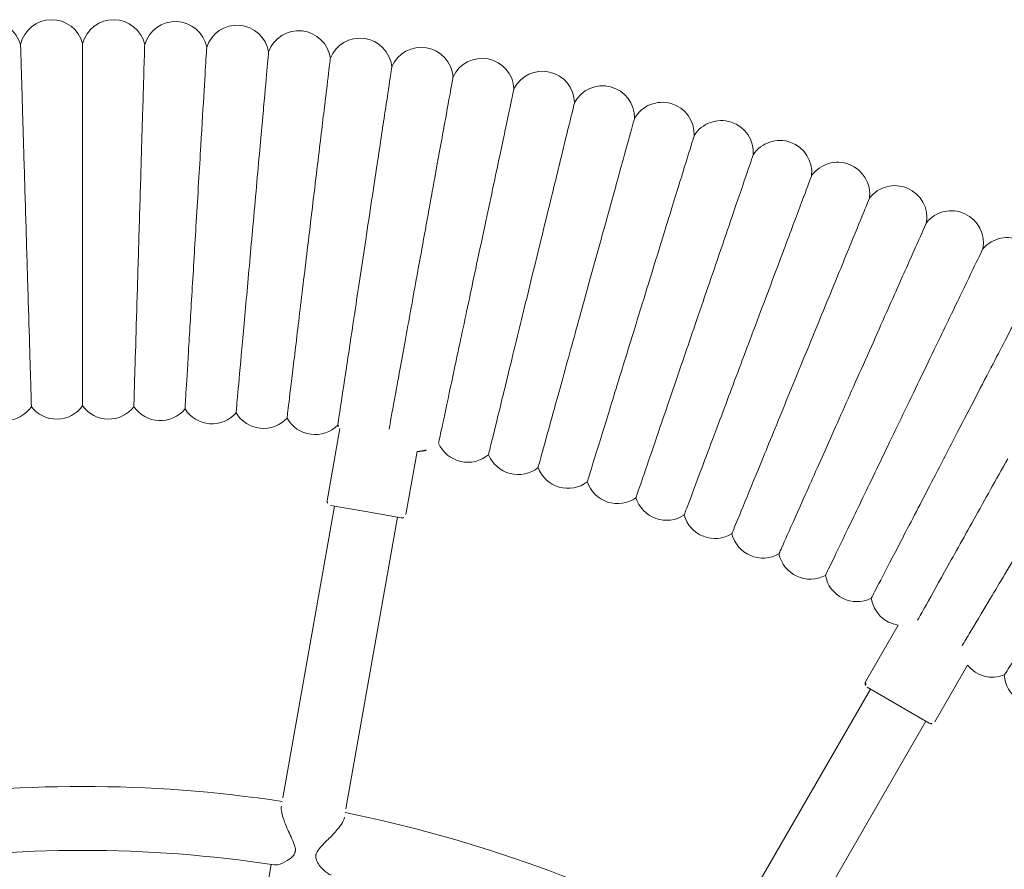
# Model space of a CAD drawing. Header units: metres. Extents: x 5484066 to 5586315, y 5680530 to 5718493.
# Tile 88 of 110: x 5516296.417 to 5516296.664, y 5683347.565 to 5683347.777. Entities that reach past the tile are written whole.
import ezdxf

# ---------------------------------------------------------------- set-up
doc = ezdxf.new("R2010")
doc.units = ezdxf.units.M
doc.layers.add('01-SIM Weglinie-PZT-PTW_06-10-2025$0$A-Plac-Zabaw', color=81, linetype='Continuous')
doc.layers.add('_xref', color=7, linetype='Continuous')

# ---------------------------------------------------------------- blocks, each defined once
blk = doc.blocks.new('01-SIM Weglinie-PZT-PTW_06-10-2025$0$Bocianie gniazdo-Junior')
at = {"lineweight": 0}
for p, q in [((-35.15899762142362, 21.3417174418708), (-36.57679576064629, 22.16028357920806)), ((-35.12239508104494, 21.20511490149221), (-35.57239508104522, 20.42569203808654)), ((-28.74874834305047, 17.40981818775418), (-35.17239508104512, 21.11851236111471)), ((-36.15899762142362, 19.60966663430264), (-37.57679576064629, 20.42823277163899)), ((-35.57239508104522, 20.42569203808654), (-36.02239508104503, 19.64626917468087)), ((-35.97239508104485, 19.73287171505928), (-29.54874834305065, 16.02417754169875)), ((-40.34354752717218, 8.112710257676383), (-41.92228779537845, 8.391084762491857)), ((-40.26243156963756, 7.996864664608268), (-40.41871492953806, 7.110537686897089)), ((-32.97509483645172, 6.610367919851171), (-40.27979638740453, 7.898383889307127)), ((-40.41871492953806, 7.110537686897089), (-40.5749982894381, 6.224210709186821)), ((-40.69084388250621, 6.143094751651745), (-42.49762087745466, 6.461678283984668)), ((-40.55763347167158, 6.322691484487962), (-33.25293192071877, 5.034675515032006)), ((-31.58594005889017, 4.740739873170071), (-25.72082432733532, 3.706561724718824))]:
    blk.add_line(p, q, dxfattribs=at)
for centre, radius, start, end in [((-36.37558049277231, 23.87953133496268), 0.8000000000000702, 273.3640976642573, 19.77875947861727), ((-46.47787058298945, 23.15178180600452), 0.8000000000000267, 77.38750444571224, 229.469638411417), ((-37.07300545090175, 22.78779927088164), 0.8000000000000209, 308.3352778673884, 21.49304519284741), ((-47.14900311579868, 21.75816074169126), 0.79999999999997, 79.10179015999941, 231.1839241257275), ((-35.20899762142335, 21.25511490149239), 0.09999999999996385, 330.0000000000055, 59.99999999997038), ((-47.77814444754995, 20.34508617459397), 0.8000000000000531, 80.81607587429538, 232.8982098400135), ((-38.36834513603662, 20.54420512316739), 0.8000000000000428, 278.5069548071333, 351.6647221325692), ((-48.36473141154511, 18.91382299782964), 0.7999999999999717, 82.53036158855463, 234.612495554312), ((-38.96510035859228, 19.39435136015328), 0.8000000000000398, 280.2212405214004, 26.63590233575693), ((-36.10899762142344, 19.69626917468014), 0.1000000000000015, 239.9999999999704, 330.0000000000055), ((-39.52719008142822, 18.2271600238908), 0.7999999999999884, 281.9355262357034, 28.35018805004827), ((-48.90823893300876, 17.46565238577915), 0.8000000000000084, 84.24464730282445, 236.3267812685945), ((-40.05411115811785, 17.04367590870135), 0.7999999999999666, 283.6498119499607, 30.06447376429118), ((-49.40818049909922, 16.0018706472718), 0.7999999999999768, 85.95893301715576, 238.0410669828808), ((-40.54539192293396, 15.84495839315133), 0.7999999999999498, 285.364097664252, 31.77875947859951), ((-0.2385586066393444, 0.0256920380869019), 33.30000000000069, 151.3766076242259, 168.6233923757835), ((-49.8641085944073, 14.52378806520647), 0.8000000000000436, 87.67321873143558, 239.755352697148), ((-41.00059261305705, 14.63208049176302), 0.8000000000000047, 287.0783833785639, 33.49304519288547), ((-50.27561510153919, 13.03272772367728), 0.8000000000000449, 89.38750444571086, 241.469638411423), ((-41.41930576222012, 13.40612789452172), 0.7999999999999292, 288.7926690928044, 35.20733090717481), ((-41.80115656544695, 12.16819799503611), 0.800000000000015, 290.5069548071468, 36.92161662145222), ((-50.64233166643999, 11.53002432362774), 0.7999999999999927, 91.10179015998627, 243.1839241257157), ((-42.14580321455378, 10.91939890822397), 0.8000000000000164, 292.2212405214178, 38.63590233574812), ((-50.96393002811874, 10.01702298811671), 0.7999999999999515, 92.81607587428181, 244.8982098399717), ((-42.45293720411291, 9.660848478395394), 0.7999999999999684, 293.9355262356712, 40.35018805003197), ((-51.24012231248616, 8.495078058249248), 0.7999999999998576, 94.53036158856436, 246.6124955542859), ((-42.72228360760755, 8.393673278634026), 0.7999999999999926, 359.8146108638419, 42.0644737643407), ((-40.36091234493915, 8.014229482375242), 0.100000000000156, 350.0000000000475, 79.99999999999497), ((-51.47066129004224, 6.965551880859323), 0.799999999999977, 96.24464730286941, 248.3267812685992), ((-43.14668329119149, 5.837992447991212), 0.8000000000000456, 299.0783833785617, 45.49304519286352), ((-42.9536013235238, 7.11900760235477), 0.7999999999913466, 297.3640976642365, 304.7485213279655), ((-51.65534059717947, 5.429813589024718), 0.800000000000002, 97.95893301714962, 250.0410669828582), ((-40.67347906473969, 6.241575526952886), 0.1000000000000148, 260.0000000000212, 349.9999999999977), ((-43.30135667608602, 4.551774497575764), 0.7999999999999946, 300.7926690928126, 47.20733090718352), ((-0.2385586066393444, 0.0256920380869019), 33.30000000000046, 171.3766076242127, 188.6233923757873), ((-0.2385586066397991, 0.0256920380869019), 31.7000000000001, 171.3096996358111, 188.6903003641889), ((-51.79399492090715, 3.889237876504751), 0.7999999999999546, 99.67321873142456, 251.755352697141), ((-43.41748302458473, 3.261505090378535), 0.7999999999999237, 302.5069548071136, 48.92161662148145), ((-51.88650014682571, 2.345203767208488), 0.7999999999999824, 101.3875044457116, 253.4696384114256), ((-43.4949583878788, 1.968339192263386), 0.7999999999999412, 304.2212405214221, 50.63590233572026), ((-51.93277347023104, 0.799093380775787), 0.800000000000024, 103.1017901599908, 255.1839241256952), ((-43.53371341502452, 0.6734343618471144), 0.8000000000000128, 305.9355262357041, 52.35018805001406), ((-51.93277347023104, -0.7477093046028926), 0.800000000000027, 104.8160758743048, 256.8982098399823), ((-43.53371341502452, -0.62205028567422), 0.8000000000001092, 307.6498119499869, 54.06447376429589), ((-43.4949583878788, -1.916955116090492), 0.8000000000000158, 309.3640976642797, 55.77875947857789), ((-51.88650014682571, -2.293819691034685), 0.8000000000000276, 106.5303615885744, 258.6124955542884)]:
    blk.add_arc(centre, radius, start, end, dxfattribs=at)
for points, knots in [([(-40.28202787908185, 25.60643277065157), (-39.78314961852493, 25.28773722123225), (-39.28606934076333, 24.97019026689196), (-38.34960763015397, 24.37195578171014), (-37.91959595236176, 24.09725387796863), (-37.18525299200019, 23.62813775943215), (-36.88837701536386, 23.43848617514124), (-36.46937824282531, 23.17081958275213), (-36.35140307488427, 23.09545418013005), (-36.32962862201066, 23.08154413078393), (-36.3286358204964, 23.08090990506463), (-36.328635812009, 23.08090989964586)], [0, 0, 0, 0, 1.7768362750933, 1.7768362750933, 3.56156140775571, 3.56156140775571, 5.352037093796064, 5.352037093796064, 7.144285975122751, 7.144285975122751, 7.324569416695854, 7.324569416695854, 7.324569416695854, 7.324569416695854]), ([(-41.02936549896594, 24.39706460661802), (-40.52117659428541, 24.09343587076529), (-40.01481922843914, 23.79090142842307), (-39.06088018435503, 23.22094938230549), (-38.62284313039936, 22.95923442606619), (-37.87479501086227, 22.51229648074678), (-37.5723783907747, 22.33161096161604), (-37.21605505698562, 22.11871768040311), (-37.1149141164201, 22.05828878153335), (-37.05766011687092, 22.02408110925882)], [0, 0, 0, 0, 1.776836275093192, 1.776836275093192, 3.56156140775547, 3.56156140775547, 5.352037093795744, 5.352037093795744, 6.552547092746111, 6.552547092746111, 6.552547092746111, 6.552547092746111]), ([(-46.30318572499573, 23.93247713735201), (-46.30318281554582, 23.93247562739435), (-46.23742072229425, 23.89834618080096), (-45.94464478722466, 23.74640027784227), (-45.6844956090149, 23.61138712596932), (-45.00001521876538, 23.25615304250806), (-44.58516647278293, 23.04085335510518), (-43.85574063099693, 22.66229332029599), (-43.57936197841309, 22.51885733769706), (-43.00614230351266, 22.22136573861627), (-42.71099430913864, 22.06818877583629), (-42.41386456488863, 21.91398331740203)], [21.67347738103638, 21.67347738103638, 21.67347738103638, 21.67347738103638, 23.11543581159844, 23.11543581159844, 24.91656177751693, 24.91656177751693, 26.69231811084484, 26.69231811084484, 27.68926990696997, 27.68926990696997, 28.69405322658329, 28.69405322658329, 28.69405322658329, 28.69405322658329]), ([(-41.7401898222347, 23.16588076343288), (-41.22314517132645, 22.87759062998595), (-40.70796397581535, 22.59033950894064), (-39.73740150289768, 22.04918008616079), (-39.29173117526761, 21.80068634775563), (-38.53064750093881, 21.37632664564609), (-38.22296094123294, 21.20476892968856), (-37.86042828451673, 21.00263051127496), (-37.75752485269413, 20.94525433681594), (-37.69927313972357, 20.91277475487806)], [0, 0, 0, 0, 1.776836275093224, 1.776836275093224, 3.561561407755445, 3.561561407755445, 5.352037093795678, 5.352037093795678, 6.552547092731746, 6.552547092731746, 6.552547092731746, 6.552547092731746]), ([(-46.99775130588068, 22.54373243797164), (-46.99774835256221, 22.54373101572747), (-46.93099469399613, 22.51158414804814), (-46.63380426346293, 22.3684647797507), (-46.36973253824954, 22.24129453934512), (-45.67493150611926, 21.90669599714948), (-45.25382764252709, 21.70390306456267), (-44.51340346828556, 21.34733357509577), (-44.23285755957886, 21.21222978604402), (-43.65099483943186, 20.93201946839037), (-43.35139658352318, 20.78774055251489), (-43.04978669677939, 20.64249288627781)], [21.67347738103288, 21.67347738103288, 21.67347738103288, 21.67347738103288, 23.11543581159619, 23.11543581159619, 24.91656177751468, 24.91656177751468, 26.69231811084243, 26.69231811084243, 27.68926990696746, 27.68926990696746, 28.69405322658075, 28.69405322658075, 28.69405322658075, 28.69405322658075]), ([(-42.41386456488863, 21.91398331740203), (-41.88842699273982, 21.64128984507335), (-41.36488312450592, 21.36957917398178), (-40.37856600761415, 20.85769678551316), (-39.92566134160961, 20.62264670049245), (-39.15222338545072, 20.22124510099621), (-38.8395423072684, 20.05896875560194), (-38.39823685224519, 19.82993847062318), (-38.27398091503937, 19.76545167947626), (-38.2510472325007, 19.75354947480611), (-38.25000157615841, 19.7530067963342), (-38.25000156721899, 19.75300679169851)], [0, 0, 0, 0, 1.776836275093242, 1.776836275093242, 3.561561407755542, 3.561561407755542, 5.35203709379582, 5.35203709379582, 7.144285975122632, 7.144285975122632, 7.324569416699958, 7.324569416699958, 7.324569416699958, 7.324569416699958]), ([(-47.65046107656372, 21.13483104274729), (-47.65045808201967, 21.134829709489), (-47.5827726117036, 21.10469419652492), (-47.28143371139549, 20.97052947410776), (-47.01367581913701, 20.85131597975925), (-46.30917608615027, 20.53765248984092), (-45.8821940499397, 20.34754783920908), (-45.13143432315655, 20.01328807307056), (-44.84697228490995, 19.88663741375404), (-44.25698736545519, 19.62395920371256), (-43.95320702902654, 19.48870748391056), (-43.64738698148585, 19.35254762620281)], [21.67347738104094, 21.67347738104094, 21.67347738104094, 21.67347738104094, 23.1154358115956, 23.1154358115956, 24.9165617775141, 24.9165617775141, 26.69231811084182, 26.69231811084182, 27.68926990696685, 27.68926990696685, 28.69405322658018, 28.69405322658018, 28.69405322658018, 28.69405322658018]), ([(-43.04978669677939, 20.64249288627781), (-42.51642654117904, 20.38564017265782), (-41.98498864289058, 20.12971316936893), (-40.9837997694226, 19.64756601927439), (-40.52406617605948, 19.42616998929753), (-39.73896626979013, 19.04808580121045), (-39.42157056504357, 18.89523608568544), (-38.97361107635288, 18.67951016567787), (-38.84748159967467, 18.61876941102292), (-38.82420212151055, 18.60755860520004), (-38.82314069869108, 18.60704745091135), (-38.82314068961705, 18.60704744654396)], [0, 0, 0, 0, 1.776836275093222, 1.776836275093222, 3.561561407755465, 3.561561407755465, 5.352037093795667, 5.352037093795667, 7.1442859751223, 7.1442859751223, 7.324569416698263, 7.324569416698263, 7.324569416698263, 7.324569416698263]), ([(-48.26073077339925, 19.70703410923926), (-48.26072774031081, 19.70703286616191), (-48.19217104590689, 19.67893568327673), (-47.88695341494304, 19.55384570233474), (-47.61574903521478, 19.44269566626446), (-46.90218122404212, 19.15024799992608), (-46.46970322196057, 18.97300180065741), (-45.70927997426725, 18.66135096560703), (-45.42115643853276, 18.54326680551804), (-44.82357743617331, 18.29835583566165), (-44.51588694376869, 18.17225238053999), (-44.20613048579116, 18.0453022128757)], [21.67347738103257, 21.67347738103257, 21.67347738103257, 21.67347738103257, 23.11543581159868, 23.11543581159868, 24.91656177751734, 24.91656177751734, 26.69231811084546, 26.69231811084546, 27.68926990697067, 27.68926990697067, 28.69405322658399, 28.69405322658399, 28.69405322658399, 28.69405322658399]), ([(-43.64738698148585, 19.35254762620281), (-43.10658167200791, 19.11176558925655), (-42.56772545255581, 18.87185134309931), (-41.55256102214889, 18.41987101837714), (-41.08641002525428, 18.21232722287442), (-40.29035093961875, 17.85789888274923), (-39.96852472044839, 17.71461261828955), (-39.514312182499, 17.51238416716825), (-39.38642206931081, 17.45544382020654), (-39.36281763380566, 17.44493444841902), (-39.36174139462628, 17.44445527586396), (-39.36174138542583, 17.44445527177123)], [0, 0, 0, 0, 1.776836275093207, 1.776836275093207, 3.561561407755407, 3.561561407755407, 5.352037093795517, 5.352037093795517, 7.144285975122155, 7.144285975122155, 7.324569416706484, 7.324569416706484, 7.324569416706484, 7.324569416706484]), ([(-48.82801412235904, 18.26161970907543), (-48.82801105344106, 18.26161855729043), (-48.75864450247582, 18.23558485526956), (-48.44982135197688, 18.1196815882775), (-48.17541324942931, 18.01669450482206), (-47.45341609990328, 17.745724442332), (-47.015829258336, 17.58149535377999), (-46.2464231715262, 17.29273241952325), (-45.95489604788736, 17.18332045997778), (-45.35025787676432, 16.95639595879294), (-45.03893265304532, 16.8395536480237), (-44.7255170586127, 16.72192680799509)], [21.67347738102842, 21.67347738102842, 21.67347738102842, 21.67347738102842, 23.11543581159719, 23.11543581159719, 24.91656177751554, 24.91656177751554, 26.69231811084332, 26.69231811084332, 27.68926990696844, 27.68926990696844, 28.69405322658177, 28.69405322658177, 28.69405322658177, 28.69405322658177]), ([(-44.20613048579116, 18.0453022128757), (-43.65836411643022, 17.82080638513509), (-43.11257192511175, 17.59711965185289), (-42.08434064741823, 17.17571073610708), (-41.61218951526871, 16.98220495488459), (-40.80588383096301, 16.65174972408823), (-40.47991517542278, 16.51815517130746), (-40.01985616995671, 16.3296052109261), (-39.89031989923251, 16.27651624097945), (-39.86641163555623, 16.26671771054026), (-39.86532154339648, 16.26627094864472), (-39.86532153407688, 16.26627094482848)], [0, 0, 0, 0, 1.77683627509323, 1.77683627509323, 3.561561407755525, 3.561561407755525, 5.352037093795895, 5.352037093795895, 7.144285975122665, 7.144285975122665, 7.324569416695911, 7.324569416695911, 7.324569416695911, 7.324569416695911]), ([(-49.35180332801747, 16.79988168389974), (-49.35180022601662, 16.79988062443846), (-49.28168591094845, 16.77593370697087), (-48.9695336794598, 16.66932090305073), (-48.69216748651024, 16.57458895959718), (-47.96238728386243, 16.32533905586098), (-47.52008330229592, 16.17427408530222), (-46.74238309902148, 15.90865753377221), (-46.44771334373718, 15.80801571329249), (-45.83655723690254, 15.59928080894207), (-45.52187596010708, 15.49180423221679), (-45.20508177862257, 15.38360601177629)], [21.67347738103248, 21.67347738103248, 21.67347738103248, 21.67347738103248, 23.11543581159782, 23.11543581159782, 24.91656177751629, 24.91656177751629, 26.69231811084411, 26.69231811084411, 27.68926990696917, 27.68926990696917, 28.69405322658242, 28.69405322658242, 28.69405322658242, 28.69405322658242]), ([(-44.7255170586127, 16.72192680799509), (-44.17127995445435, 16.51391814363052), (-43.61904034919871, 16.30665915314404), (-42.57866263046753, 15.91619886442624), (-42.10093400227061, 15.73690431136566), (-41.28510347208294, 15.4307179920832), (-40.95528416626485, 15.30693473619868), (-40.48979050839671, 15.1322320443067), (-40.35872403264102, 15.0830419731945), (-40.334533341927, 15.07396305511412), (-40.33343037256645, 15.07354910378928), (-40.33343036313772, 15.07354910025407)], [0, 0, 0, 0, 1.776836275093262, 1.776836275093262, 3.561561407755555, 3.561561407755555, 5.352037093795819, 5.352037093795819, 7.144285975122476, 7.144285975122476, 7.324569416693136, 7.324569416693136, 7.324569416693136, 7.324569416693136]), ([(-49.83162952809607, 15.3231284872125), (-49.83162639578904, 15.32312752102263), (-49.76082707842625, 15.30128882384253), (-49.44562518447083, 15.20406191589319), (-49.16554918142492, 15.11766991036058), (-48.42863917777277, 14.89036327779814), (-47.98201397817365, 14.75259764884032), (-47.19671580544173, 14.510365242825), (-46.89916718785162, 14.41858364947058), (-46.28204021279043, 14.22822518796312), (-45.9642845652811, 14.13021055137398), (-45.64439537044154, 14.03153780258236)], [21.6734773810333, 21.6734773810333, 21.6734773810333, 21.6734773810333, 23.11543581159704, 23.11543581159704, 24.91656177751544, 24.91656177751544, 26.69231811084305, 26.69231811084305, 27.68926990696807, 27.68926990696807, 28.69405322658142, 28.69405322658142, 28.69405322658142, 28.69405322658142]), ([(-45.20508177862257, 15.38360601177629), (-44.64487005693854, 15.19227070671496), (-44.08667736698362, 15.00162498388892), (-43.03508448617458, 14.64246283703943), (-42.55220599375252, 14.47754000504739), (-41.7275808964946, 14.19589667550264), (-41.39420617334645, 14.08203551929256), (-40.92369454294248, 13.92133647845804), (-40.79121518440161, 13.87608933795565), (-40.76676372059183, 13.86773815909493), (-40.76564886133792, 13.86735738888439), (-40.76564885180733, 13.86735738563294)], [0, 0, 0, 0, 1.776836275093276, 1.776836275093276, 3.561561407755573, 3.561561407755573, 5.352037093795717, 5.352037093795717, 7.144285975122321, 7.144285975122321, 7.324569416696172, 7.324569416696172, 7.324569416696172, 7.324569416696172]), ([(-50.26706321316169, 13.83268201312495), (-50.26706005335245, 13.83268114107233), (-50.19563910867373, 13.81297021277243), (-49.87766970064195, 13.72521623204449), (-49.59513459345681, 13.64724149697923), (-48.85175442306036, 13.44208160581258), (-48.40120779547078, 13.31773863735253), (-47.60901460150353, 13.09910720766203), (-47.30885346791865, 13.01626799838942), (-46.68630803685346, 12.84445637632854), (-46.36576245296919, 12.75599141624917), (-46.04306458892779, 12.66693246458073)], [21.67347738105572, 21.67347738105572, 21.67347738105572, 21.67347738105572, 23.11543581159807, 23.11543581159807, 24.91656177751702, 24.91656177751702, 26.69231811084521, 26.69231811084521, 27.68926990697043, 27.68926990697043, 28.69405322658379, 28.69405322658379, 28.69405322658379, 28.69405322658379]), ([(-45.64439537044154, 14.03153780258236), (-45.07871049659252, 13.85704712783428), (-44.51506437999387, 13.68318532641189), (-43.45319765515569, 13.35564282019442), (-42.96560154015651, 13.2052393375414), (-42.13292002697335, 12.94839110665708), (-41.79628830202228, 12.84455397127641), (-41.32117987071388, 12.69800242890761), (-41.18740621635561, 12.65673872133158), (-41.16271586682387, 12.64912275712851), (-41.16159011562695, 12.64877550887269), (-41.16159010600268, 12.64877550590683)], [0, 0, 0, 0, 1.776836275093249, 1.776836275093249, 3.561561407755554, 3.561561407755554, 5.352037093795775, 5.352037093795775, 7.14428597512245, 7.14428597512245, 7.324569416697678, 7.324569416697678, 7.324569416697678, 7.324569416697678]), ([(-46.04306458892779, 12.66693246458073), (-45.47241292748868, 12.50944261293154), (-44.90381792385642, 12.35252036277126), (-43.83262786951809, 12.05689069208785), (-43.34075059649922, 11.92114119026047), (-42.50075803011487, 11.68931797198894), (-42.16117063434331, 11.5955978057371), (-41.6818906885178, 11.4633249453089), (-41.54694248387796, 11.42608160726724), (-41.52203534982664, 11.41920767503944), (-41.52089971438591, 11.4188942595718), (-41.52089970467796, 11.41889425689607)], [0, 0, 0, 0, 1.776836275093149, 1.776836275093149, 3.561561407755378, 3.561561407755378, 5.352037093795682, 5.352037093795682, 7.144285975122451, 7.144285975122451, 7.32456941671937, 7.32456941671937, 7.32456941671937, 7.32456941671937]), ([(-50.65771461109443, 12.32987641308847), (-50.65771142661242, 12.32987563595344), (-50.58573278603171, 12.31231012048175), (-50.26528048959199, 12.23410761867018), (-49.98053918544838, 12.164619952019), (-49.23135427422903, 11.98179044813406), (-48.77728951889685, 11.87098144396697), (-47.97891042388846, 11.67614669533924), (-47.67640545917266, 11.6023240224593), (-47.04899883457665, 11.44921303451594), (-46.72595024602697, 11.37037693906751), (-46.40073257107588, 11.29101150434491)], [21.67347738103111, 21.67347738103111, 21.67347738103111, 21.67347738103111, 23.11543581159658, 23.11543581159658, 24.91656177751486, 24.91656177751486, 26.69231811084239, 26.69231811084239, 27.68926990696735, 27.68926990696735, 28.69405322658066, 28.69405322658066, 28.69405322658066, 28.69405322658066]), ([(-46.40073257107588, 11.29101150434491), (-45.8256249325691, 11.15066345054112), (-45.25259001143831, 11.01082121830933), (-44.17303548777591, 10.74736901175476), (-43.67731735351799, 10.62639500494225), (-42.8307656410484, 10.41980431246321), (-42.48852655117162, 10.33628500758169), (-42.00550411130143, 10.21840923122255), (-41.86950215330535, 10.18521960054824), (-41.84440052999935, 10.17909385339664), (-41.84325602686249, 10.17881455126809), (-41.84325601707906, 10.17881454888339)], [0, 0, 0, 0, 1.776836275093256, 1.776836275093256, 3.561561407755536, 3.561561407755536, 5.352037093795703, 5.352037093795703, 7.144285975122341, 7.144285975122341, 7.324569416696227, 7.324569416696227, 7.324569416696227, 7.324569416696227]), ([(-51.00323403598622, 10.81605690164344), (-51.00323082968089, 10.81605622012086), (-50.93075892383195, 10.80065184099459), (-50.60811058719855, 10.73207081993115), (-50.32141796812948, 10.67113242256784), (-49.56709893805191, 10.51079696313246), (-49.10992250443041, 10.41362111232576), (-48.30607216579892, 10.24275744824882), (-48.00149415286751, 10.17801739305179), (-47.36978794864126, 10.04374409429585), (-47.04452552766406, 9.974607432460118), (-46.71707915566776, 9.905006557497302)], [21.67347738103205, 21.67347738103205, 21.67347738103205, 21.67347738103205, 23.11543581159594, 23.11543581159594, 24.91656177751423, 24.91656177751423, 26.69231811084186, 26.69231811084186, 27.68926990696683, 27.68926990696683, 28.69405322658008, 28.69405322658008, 28.69405322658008, 28.69405322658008]), ([(-46.71707915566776, 9.905006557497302), (-46.13803033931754, 9.781925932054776), (-45.56106844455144, 9.659288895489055), (-44.47411579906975, 9.428249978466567), (-43.97500053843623, 9.322159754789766), (-43.12264745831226, 9.140986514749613), (-42.77806302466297, 9.067742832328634), (-42.29173046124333, 8.964369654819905), (-42.15479649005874, 8.935263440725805), (-42.12952284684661, 8.929891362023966), (-42.12837050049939, 8.929646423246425), (-42.12837049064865, 8.929646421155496)], [0, 0, 0, 0, 1.776836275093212, 1.776836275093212, 3.561561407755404, 3.561561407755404, 5.352037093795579, 5.352037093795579, 7.144285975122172, 7.144285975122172, 7.324569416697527, 7.324569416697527, 7.324569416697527, 7.324569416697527]), ([(-51.30331220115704, 9.29257855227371), (-51.30330897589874, 9.292577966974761), (-51.23040867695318, 9.279348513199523), (-50.90585311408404, 9.220450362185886), (-50.61746580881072, 9.168115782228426), (-49.85868787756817, 9.030417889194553), (-49.39880900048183, 8.946962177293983), (-48.59020697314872, 8.800222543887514), (-48.28382855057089, 8.74462305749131), (-47.64838822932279, 8.629307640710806), (-47.32120312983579, 8.569932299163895), (-46.99182116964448, 8.510158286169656)], [21.67347738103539, 21.67347738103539, 21.67347738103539, 21.67347738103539, 23.11543581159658, 23.11543581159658, 24.91656177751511, 24.91656177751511, 26.69231811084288, 26.69231811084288, 27.68926990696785, 27.68926990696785, 28.69405322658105, 28.69405322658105, 28.69405322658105, 28.69405322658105]), ([(-46.99182116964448, 8.510158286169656), (-46.40934950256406, 8.404455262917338), (-45.82897709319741, 8.299133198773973), (-44.7355992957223, 8.100714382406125), (-44.23353368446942, 8.009602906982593), (-43.37614220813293, 7.854009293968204), (-43.02952088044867, 7.791106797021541), (-42.65041534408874, 7.722309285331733), (-42.54816596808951, 7.703753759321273), (-42.47956416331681, 7.691304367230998)], [0, 0, 0, 0, 1.776836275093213, 1.776836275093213, 3.561561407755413, 3.561561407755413, 5.352037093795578, 5.352037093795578, 6.337952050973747, 6.337952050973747, 6.337952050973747, 6.337952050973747]), ([(-51.55768049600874, 7.760805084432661), (-51.55767725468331, 7.760804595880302), (-51.48441381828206, 7.749761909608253), (-51.15824155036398, 7.70059935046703), (-50.86841770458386, 7.656915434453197), (-50.10586008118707, 7.54197836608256), (-49.64369041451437, 7.472317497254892), (-48.8310605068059, 7.349833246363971), (-48.52315592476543, 7.303424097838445), (-47.88455029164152, 7.20716978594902), (-47.555735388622, 7.157608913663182), (-47.22471268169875, 7.107715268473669)], [21.67347738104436, 21.67347738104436, 21.67347738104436, 21.67347738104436, 23.11543581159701, 23.11543581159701, 24.91656177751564, 24.91656177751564, 26.69231811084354, 26.69231811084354, 27.68926990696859, 27.68926990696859, 28.69405322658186, 28.69405322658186, 28.69405322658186, 28.69405322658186]), ([(-47.22471268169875, 7.107715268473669), (-46.63933955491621, 7.019484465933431), (-46.05607614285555, 6.9315716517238), (-44.95725191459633, 6.76595054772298), (-44.45268536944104, 6.689899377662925), (-43.59102297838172, 6.560024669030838), (-43.24267502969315, 6.507519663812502), (-42.75103079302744, 6.43341621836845), (-42.61260124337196, 6.412551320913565), (-42.58705156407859, 6.40870032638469), (-42.5858866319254, 6.408524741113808), (-42.58588662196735, 6.408524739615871)], [0, 0, 0, 0, 1.776836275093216, 1.776836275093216, 3.561561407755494, 3.561561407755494, 5.352037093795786, 5.352037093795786, 7.144285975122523, 7.144285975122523, 7.324569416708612, 7.324569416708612, 7.324569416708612, 7.324569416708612]), ([(-32.76529032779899, 6.573373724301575), (-32.72805856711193, 6.566810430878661), (-32.68548980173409, 6.549588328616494), (-32.58225088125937, 6.491642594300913), (-32.52165161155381, 6.447661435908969), (-32.376723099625, 6.327896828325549), (-32.2920718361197, 6.246385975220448), (-32.13875762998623, 6.093621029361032), (-32.07402544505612, 6.027246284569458), (-31.96305617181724, 5.928599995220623), (-31.91610669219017, 5.894065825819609), (-31.86032326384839, 5.870935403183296), (-31.85102988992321, 5.867680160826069), (-31.83658476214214, 5.863617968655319), (-31.8315103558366, 5.86238072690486), (-31.82255541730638, 5.860531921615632), (-31.81868560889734, 5.859844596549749), (-31.80978624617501, 5.858515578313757), (-31.80477598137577, 5.857954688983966), (-31.79068433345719, 5.856883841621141), (-31.7817015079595, 5.856803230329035), (-31.74567147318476, 5.858656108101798), (-31.71136752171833, 5.865597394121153), (-31.62392026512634, 5.905175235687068), (-31.57813596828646, 5.935442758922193), (-31.46203758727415, 6.028510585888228), (-31.39526332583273, 6.100368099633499), (-31.33903357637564, 6.193218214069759), (-31.32758685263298, 6.219430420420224), (-31.32299128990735, 6.242447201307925)], [6.663259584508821, 6.663259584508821, 6.663259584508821, 6.663259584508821, 6.885020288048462, 6.885020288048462, 7.156537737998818, 7.156537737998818, 7.525456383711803, 7.525456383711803, 7.843899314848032, 7.843899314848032, 8.131274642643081, 8.131274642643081, 8.188518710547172, 8.188518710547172, 8.21965764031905, 8.21965764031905, 8.243552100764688, 8.243552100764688, 8.274818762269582, 8.274818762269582, 8.331974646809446, 8.331974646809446, 8.506697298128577, 8.506697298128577, 8.693518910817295, 8.693518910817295, 9.01041670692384, 9.01041670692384, 9.147517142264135, 9.147517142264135, 9.147517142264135, 9.147517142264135]), ([(-51.76611122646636, 6.222107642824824), (-51.76610800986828, 6.222107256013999), (-51.69198136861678, 6.213193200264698), (-51.36303702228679, 6.173636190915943), (-51.07211471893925, 6.138651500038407), (-50.30705292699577, 6.046649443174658), (-49.8433380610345, 5.990885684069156), (-49.02799336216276, 5.892836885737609), (-48.71898044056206, 5.85567671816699), (-48.07797515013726, 5.778593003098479), (-47.74786820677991, 5.738896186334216), (-47.41554522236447, 5.698932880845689)], [21.67351135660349, 21.67351135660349, 21.67351135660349, 21.67351135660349, 23.12096706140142, 23.12096706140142, 24.91888359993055, 24.91888359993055, 26.69294098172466, 26.69294098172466, 27.68940523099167, 27.68940523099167, 28.69405505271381, 28.69405505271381, 28.69405505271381, 28.69405505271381]), ([(-47.41554522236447, 5.698932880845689), (-46.82730230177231, 5.628194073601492), (-46.24118608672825, 5.557711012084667), (-45.13698632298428, 5.424926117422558), (-44.62998993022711, 5.363957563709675), (-43.7645646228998, 5.259886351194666), (-43.41491699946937, 5.217839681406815), (-42.92210407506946, 5.158576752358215), (-42.78373238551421, 5.141936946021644), (-42.75897377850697, 5.138959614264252), (-42.7578787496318, 5.138827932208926), (-42.75787874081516, 5.138827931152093)], [0, 0, 0, 0, 1.77832462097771, 1.77832462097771, 3.564943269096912, 3.564943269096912, 5.357066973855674, 5.357066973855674, 7.150185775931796, 7.150185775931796, 7.324613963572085, 7.324613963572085, 7.324613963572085, 7.324613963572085]), ([(-31.57462611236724, 4.815355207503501), (-31.57083865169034, 4.84003402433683), (-31.57313419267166, 4.870599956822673), (-31.59611467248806, 4.979291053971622), (-31.6343181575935, 5.067906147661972), (-31.71521182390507, 5.200460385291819), (-31.75444334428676, 5.251499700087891), (-31.81879882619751, 5.306234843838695), (-31.84323587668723, 5.322442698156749), (-31.87812235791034, 5.336173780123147), (-31.88569722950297, 5.338678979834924), (-31.89812114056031, 5.342000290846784), (-31.90282906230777, 5.343084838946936), (-31.91191102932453, 5.344850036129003), (-31.91626363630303, 5.345555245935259), (-31.92637092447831, 5.34687937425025), (-31.9321296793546, 5.347402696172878), (-31.95064884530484, 5.34839394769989), (-31.96347049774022, 5.348042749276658), (-32.01491834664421, 5.343274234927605), (-32.05311675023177, 5.332441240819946), (-32.14591965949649, 5.300481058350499), (-32.21032539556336, 5.271469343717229), (-32.39221566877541, 5.187157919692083), (-32.51774732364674, 5.127015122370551), (-32.72991006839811, 5.045400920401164), (-32.81418780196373, 5.018762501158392), (-32.94922473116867, 4.993211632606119), (-33.00133508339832, 4.99041174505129), (-33.04278481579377, 4.997621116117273), (-33.04295622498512, 4.997651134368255), (-33.04312741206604, 4.997681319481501)], [1.302988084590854, 1.302988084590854, 1.302988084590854, 1.302988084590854, 1.443485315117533, 1.443485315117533, 1.75001760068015, 1.75001760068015, 1.967701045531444, 1.967701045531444, 2.078392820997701, 2.078392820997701, 2.108291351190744, 2.108291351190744, 2.126295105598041, 2.126295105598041, 2.142703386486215, 2.142703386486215, 2.164173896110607, 2.164173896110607, 2.211321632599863, 2.211321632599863, 2.351817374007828, 2.351817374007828, 2.584340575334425, 2.584340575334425, 2.964922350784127, 2.964922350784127, 3.234450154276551, 3.234450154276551, 3.453338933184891, 3.453338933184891, 3.454249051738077, 3.454249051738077, 3.454249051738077, 3.454249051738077]), ([(-51.92841781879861, 4.677863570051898), (-51.9284146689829, 4.677863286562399), (-51.85298434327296, 4.671074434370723), (-51.52028053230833, 4.641130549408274), (-51.22860107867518, 4.614878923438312), (-50.46225140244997, 4.54590620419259), (-49.99768990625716, 4.50409491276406), (-49.18086564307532, 4.43057939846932), (-48.87114743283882, 4.402704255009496), (-48.22849217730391, 4.344864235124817), (-47.89743086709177, 4.315068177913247), (-47.56414797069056, 4.285072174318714)], [21.67357594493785, 21.67357594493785, 21.67357594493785, 21.67357594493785, 23.13134018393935, 23.13134018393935, 24.92320891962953, 24.92320891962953, 26.69412385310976, 26.69412385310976, 27.68967104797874, 27.68967104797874, 28.6940590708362, 28.6940590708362, 28.6940590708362, 28.6940590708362]), ([(-47.56414797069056, 4.285072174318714), (-46.9731280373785, 4.231879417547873), (-46.38425736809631, 4.17888009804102), (-45.27485547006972, 4.079032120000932), (-44.76553927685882, 4.033192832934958), (-43.89688146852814, 3.955012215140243), (-43.54634705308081, 3.92346354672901), (-43.05355287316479, 3.879111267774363), (-42.91592336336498, 3.866724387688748), (-42.89277386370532, 3.8646408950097), (-42.89181031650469, 3.864554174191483), (-42.89181030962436, 3.864554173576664)], [0, 0, 0, 0, 1.781109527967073, 1.781109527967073, 3.571309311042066, 3.571309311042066, 5.366575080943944, 5.366575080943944, 7.161350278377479, 7.161350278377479, 7.324699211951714, 7.324699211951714, 7.324699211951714, 7.324699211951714]), ([(-52.0444549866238, 3.12945517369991), (-52.04445193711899, 3.129454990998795), (-51.96749225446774, 3.124844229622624), (-51.63060862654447, 3.104661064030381), (-51.33849604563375, 3.087160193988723), (-50.57185270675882, 3.04122952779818), (-50.10700379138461, 3.013379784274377), (-49.28969429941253, 2.964413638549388), (-48.97961938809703, 2.945836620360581), (-48.33599350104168, 2.907276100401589), (-48.00430303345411, 2.887404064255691), (-47.67038790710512, 2.867398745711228)], [21.67365884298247, 21.67365884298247, 21.67365884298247, 21.67365884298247, 23.14438419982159, 23.14438419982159, 24.92859404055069, 24.92859404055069, 26.69563570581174, 26.69563570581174, 27.69002579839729, 27.69002579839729, 28.69406518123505, 28.69406518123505, 28.69406518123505, 28.69406518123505]), ([(-47.67038790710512, 2.867398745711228), (-47.07687994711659, 2.83184086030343), (-46.48554609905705, 2.796413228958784), (-45.37146674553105, 2.729667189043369), (-44.86008287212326, 2.699029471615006), (-43.98881504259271, 2.646830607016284), (-43.63776032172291, 2.625798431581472), (-43.14586598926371, 2.596328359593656), (-43.00943487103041, 2.588154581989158), (-42.98836755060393, 2.586892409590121), (-42.98756144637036, 2.58684411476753), (-42.98756144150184, 2.586844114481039)], [0, 0, 0, 0, 1.784601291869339, 1.784601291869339, 3.579363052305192, 3.579363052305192, 5.378680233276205, 5.378680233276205, 7.175586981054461, 7.175586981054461, 7.324809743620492, 7.324809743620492, 7.324809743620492, 7.324809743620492]), ([(-52.1141188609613, 1.578268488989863), (-52.11411876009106, 1.57826848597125), (-52.11027427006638, 1.578153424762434), (-52.06001712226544, 1.576649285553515), (-51.90041208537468, 1.57187248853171), (-51.36724336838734, 1.555915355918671), (-51.00329758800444, 1.545022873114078), (-50.11884413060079, 1.51855218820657), (-49.6095961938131, 1.503310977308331), (-48.5083102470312, 1.470350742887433), (-47.92736529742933, 1.452963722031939), (-46.7651800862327, 1.418180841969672), (-46.19499538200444, 1.401115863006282), (-45.13699340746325, 1.369451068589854), (-44.65963311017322, 1.355164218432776), (-43.86019876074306, 1.331238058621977), (-43.54688621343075, 1.32186097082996), (-43.14438478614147, 1.309814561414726), (-43.04504689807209, 1.30684149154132), (-43.04504642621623, 1.306841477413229)], [-21.67375659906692, -21.67375659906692, -21.67375659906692, -21.67375659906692, -21.34526106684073, -21.34526106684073, -19.53219356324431, -19.53219356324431, -17.7564730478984, -17.7564730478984, -16.00549057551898, -16.00549057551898, -14.26100039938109, -14.26100039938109, -12.51227265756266, -12.51227265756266, -10.7531487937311, -10.7531487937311, -8.980058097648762, -8.980058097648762, -7.324941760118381, -7.324941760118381, -7.324941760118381, -7.324941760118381]), ([(-52.13734708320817, 0.0256920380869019), (-52.13734702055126, 0.0256920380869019), (-52.1344361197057, 0.0256920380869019), (-52.09107119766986, 0.0256920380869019), (-51.93317912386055, 0.0256920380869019), (-51.3982587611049, 0.0256920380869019), (-51.03205832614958, 0.0256920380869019), (-50.14343443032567, 0.02569203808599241), (-49.63361705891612, 0.02569203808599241), (-48.53358045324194, 0.02569203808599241), (-47.95476921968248, 0.02569203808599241), (-46.79806000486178, 0.02569203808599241), (-46.23101874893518, 0.02569203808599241), (-45.17774893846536, 0.0256920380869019), (-44.70172509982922, 0.0256920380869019), (-43.90092407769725, 0.0256920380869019), (-43.585109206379, 0.02569203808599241), (-43.1687752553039, 0.0256920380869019), (-43.06421403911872, 0.0256920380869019), (-43.064213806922, 0.0256920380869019)], [-21.67402067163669, -21.67402067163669, -21.67402067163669, -21.67402067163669, -21.3883066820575, -21.3883066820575, -19.55097450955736, -19.55097450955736, -17.75969695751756, -17.75969695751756, -16.0070380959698, -16.0070380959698, -14.26934999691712, -14.26934999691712, -12.53218181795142, -12.53218181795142, -10.7858228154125, -10.7858228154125, -9.022323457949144, -9.022323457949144, -7.325307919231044, -7.325307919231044, -7.325307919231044, -7.325307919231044]), ([(-52.1141188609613, -1.526884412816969), (-52.11411879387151, -1.526884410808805), (-52.11109604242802, -1.526793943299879), (-52.06686518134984, -1.525470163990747), (-51.90880056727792, -1.520739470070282), (-51.37175943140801, -1.504666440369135), (-51.00152139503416, -1.49358563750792), (-50.10617788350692, -1.466789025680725), (-49.59503656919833, -1.451491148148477), (-48.49562767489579, -1.41858709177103), (-47.91904355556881, -1.401330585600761), (-46.76901137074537, -1.366911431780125), (-46.20621000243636, -1.350067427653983), (-45.16094744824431, -1.318783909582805), (-44.68837852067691, -1.30464045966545), (-43.89108829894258, -1.280778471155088), (-43.57542905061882, -1.271331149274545), (-43.15244033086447, -1.258671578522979), (-43.0450465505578, -1.255457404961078), (-43.04504642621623, -1.255457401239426)], [-21.67411205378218, -21.67411205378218, -21.67411205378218, -21.67411205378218, -21.38288436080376, -21.38288436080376, -19.54862304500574, -19.54862304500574, -17.74219029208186, -17.74219029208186, -15.98827789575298, -15.98827789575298, -14.25719304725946, -14.25719304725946, -12.53141746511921, -12.53141746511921, -10.79829633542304, -10.79829633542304, -9.04537439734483, -9.04537439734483, -7.325545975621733, -7.325545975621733, -7.325545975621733, -7.325545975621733])]:
    blk.add_open_spline(points, degree=3, knots=knots, dxfattribs=at)
blk = doc.blocks.new('01-SIM Weglinie-PZT-PTW_06-10-2025')
at = {"layer": '01-SIM Weglinie-PZT-PTW_06-10-2025$0$A-Plac-Zabaw', "xscale": 0.01, "yscale": 0.01, "zscale": 0.01, "rotation": 270.0000000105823}
blk.add_blockref('01-SIM Weglinie-PZT-PTW_06-10-2025$0$Bocianie gniazdo-Junior', (5516296.432932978, 5683347.250074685), dxfattribs=at)

msp = doc.modelspace()

# ---------------------------------------------------------------- block references
at = {"layer": '_xref'}
msp.add_blockref('01-SIM Weglinie-PZT-PTW_06-10-2025', (0, 0), dxfattribs=at)

doc.saveas('drawing.dxf')
